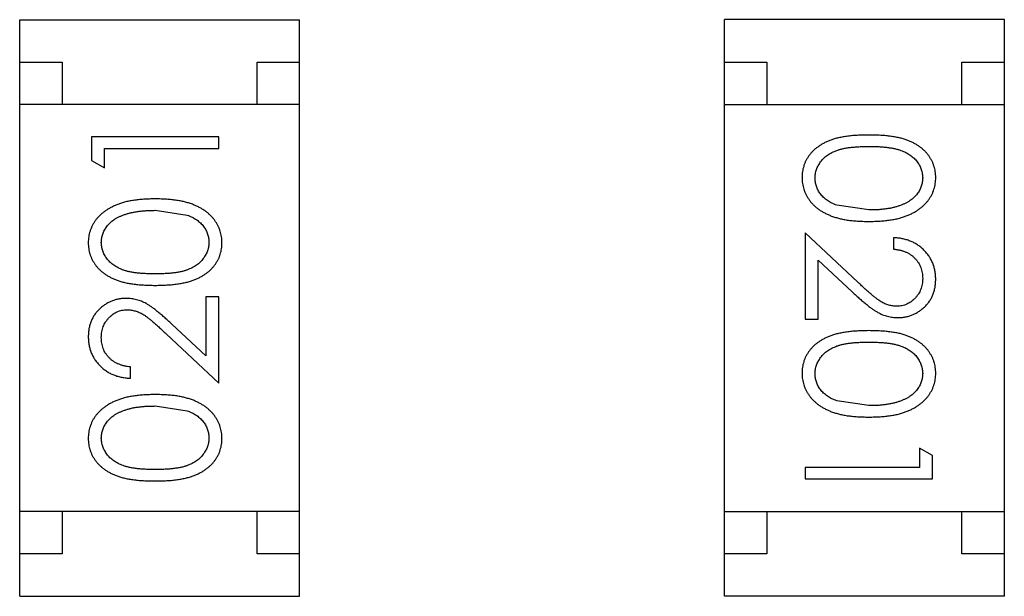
# Model space of a CAD drawing. Header units: inches. Extents: x -16 to 86, y -28 to 28.
# Tile 36 of 39: x 71.281 to 72.442, y 9.516 to 10.196. Entities that reach past the tile are written whole.
import ezdxf

# ---------------------------------------------------------------- set-up
doc = ezdxf.new("R2010")
doc.units = ezdxf.units.IN
doc.header["$LTSCALE"] = 1.21
doc.header["$MEASUREMENT"] = 0
doc.layers.get('0').update_dxf_attribs({"linetype": 'CONTINUOUS'})

msp = doc.modelspace()

# ---------------------------------------------------------------- linework, layer by layer
at = {"color": 6, "linetype": 'Continuous'}
for p, q in [((71.2806, 9.5157), (71.2806, 10.1957)), ((71.2806, 10.1957), (71.6106, 10.1957)), ((71.6106, 9.5157), (71.6106, 10.1957)), ((72.1117, 9.5159), (72.1117, 10.1959)), ((72.4417, 10.1959), (72.1117, 10.1959)), ((72.4417, 9.5159), (72.4417, 10.1959)), ((71.2806, 10.1457), (71.3306, 10.1457)), ((71.3306, 10.1457), (71.3306, 10.0957)), ((71.5606, 10.0957), (71.5606, 10.1457)), ((71.5606, 10.1457), (71.6106, 10.1457)), ((72.1117, 10.1459), (72.1617, 10.1459)), ((72.1617, 10.1459), (72.1617, 10.0959)), ((72.3917, 10.0959), (72.3917, 10.1459)), ((72.3917, 10.1459), (72.4417, 10.1459)), ((71.6106, 10.0957), (71.2806, 10.0957)), ((72.1117, 10.0959), (72.4417, 10.0959)), ((71.3653, 10.0575), (71.3653, 10.0298)), ((71.5153, 10.0575), (71.3653, 10.0575)), ((71.5153, 10.0441), (71.5153, 10.0575)), ((71.3807, 10.021), (71.3807, 10.0441)), ((71.3807, 10.0441), (71.5153, 10.0441)), ((71.3653, 10.0298), (71.3807, 10.021)), ((72.2819, 9.9714), (72.2442, 9.977)), ((71.4403, 9.971), (71.478, 9.9653)), ((72.2069, 9.9444), (72.2069, 9.8425)), ((72.269, 9.8863), (72.2069, 9.9444)), ((72.3108, 9.9387), (72.3108, 9.9252)), ((72.2223, 9.8425), (72.2223, 9.9123)), ((72.2223, 9.9123), (72.2624, 9.8748)), ((71.4999, 9.8691), (71.4999, 9.7993)), ((71.5153, 9.8691), (71.4999, 9.8691)), ((71.5153, 9.7671), (71.5153, 9.8691)), ((71.4999, 9.7993), (71.4599, 9.8368)), ((72.2069, 9.8425), (72.2223, 9.8425)), ((71.4532, 9.8253), (71.5153, 9.7671)), ((71.4114, 9.7729), (71.4114, 9.7864)), ((72.2819, 9.7406), (72.2442, 9.7463)), ((71.4403, 9.7402), (71.478, 9.7345)), ((72.3416, 9.6906), (72.3416, 9.6675)), ((72.3569, 9.6818), (72.3416, 9.6906)), ((72.3569, 9.6541), (72.3569, 9.6818)), ((72.2069, 9.6675), (72.2069, 9.6541)), ((72.3416, 9.6675), (72.2069, 9.6675)), ((72.2069, 9.6541), (72.3569, 9.6541)), ((71.6106, 9.6157), (71.2806, 9.6157)), ((71.3306, 9.6157), (71.3306, 9.5657)), ((71.5606, 9.5657), (71.5606, 9.6157)), ((72.1117, 9.6159), (72.4417, 9.6159)), ((72.1617, 9.6159), (72.1617, 9.5659)), ((72.3917, 9.5659), (72.3917, 9.6159)), ((71.3306, 9.5657), (71.2806, 9.5657)), ((71.6106, 9.5657), (71.5606, 9.5657)), ((72.1617, 9.5659), (72.1117, 9.5659)), ((72.4417, 9.5659), (72.3917, 9.5659)), ((71.2806, 9.5157), (71.6106, 9.5157)), ((72.4417, 9.5159), (72.1117, 9.5159))]:
    msp.add_line(p, q, dxfattribs=at)
for points, knots in [([(72.2819, 10.0598), (72.2795, 10.0598), (72.2749, 10.0598), (72.2681, 10.0595), (72.2617, 10.059), (72.2558, 10.0583), (72.2503, 10.0574), (72.2451, 10.0563), (72.2404, 10.055), (72.2361, 10.0535), (72.2321, 10.0518), (72.2283, 10.0499), (72.2249, 10.0479), (72.2217, 10.0457), (72.2187, 10.0434), (72.216, 10.041), (72.2135, 10.0383), (72.2113, 10.0355), (72.2094, 10.0326), (72.2077, 10.0296), (72.2063, 10.0265), (72.2051, 10.0233), (72.2042, 10.02), (72.2036, 10.0166), (72.2032, 10.0132), (72.2031, 10.0109), (72.2031, 10.0097)], [0, 0, 0, 0, 0.068113, 0.132564, 0.193427, 0.250218, 0.303569, 0.353576, 0.400235, 0.443586, 0.484619, 0.524292, 0.56238, 0.599049, 0.63494, 0.669782, 0.704009, 0.737842, 0.771098, 0.803896, 0.836415, 0.868639, 0.900715, 0.933378, 0.966213, 1, 1, 1, 1]), ([(72.3608, 10.0097), (72.3608, 10.0109), (72.3607, 10.0132), (72.3603, 10.0166), (72.3597, 10.02), (72.3587, 10.0233), (72.3576, 10.0265), (72.3561, 10.0296), (72.3544, 10.0327), (72.3524, 10.0356), (72.3502, 10.0384), (72.3478, 10.0411), (72.345, 10.0436), (72.3421, 10.0459), (72.3389, 10.048), (72.3354, 10.0501), (72.3317, 10.0519), (72.3278, 10.0536), (72.3235, 10.055), (72.3188, 10.0563), (72.3136, 10.0574), (72.3081, 10.0583), (72.3021, 10.059), (72.2958, 10.0595), (72.289, 10.0598), (72.2843, 10.0598), (72.2819, 10.0598)], [0, 0, 0, 0, 0.033742, 0.066533, 0.099153, 0.13154, 0.164087, 0.196563, 0.229707, 0.263315, 0.297504, 0.331686, 0.366482, 0.4021, 0.438958, 0.476748, 0.515985, 0.556589, 0.599519, 0.645765, 0.695487, 0.748721, 0.805687, 0.866754, 0.931405, 1, 1, 1, 1]), ([(72.2185, 10.0092), (72.2186, 10.0109), (72.2187, 10.0142), (72.22, 10.0191), (72.2221, 10.0238), (72.2245, 10.0276), (72.2268, 10.0304), (72.2287, 10.0325), (72.2309, 10.0344), (72.2332, 10.0361), (72.2357, 10.0378), (72.2384, 10.0392), (72.2413, 10.0406), (72.2444, 10.0418), (72.2478, 10.0429), (72.2516, 10.0438), (72.2557, 10.0446), (72.2602, 10.0453), (72.2651, 10.0457), (72.2704, 10.0461), (72.276, 10.0464), (72.2799, 10.0464), (72.2819, 10.0464)], [0, 0, 0, 0, 0.060034, 0.120278, 0.182348, 0.247919, 0.281641, 0.315701, 0.350322, 0.385703, 0.421819, 0.459196, 0.497866, 0.538301, 0.58121, 0.628183, 0.679403, 0.734699, 0.794074, 0.858416, 0.927049, 1, 1, 1, 1]), ([(72.2819, 10.0464), (72.284, 10.0464), (72.2879, 10.0464), (72.2935, 10.0461), (72.2988, 10.0458), (72.3037, 10.0452), (72.3082, 10.0446), (72.3124, 10.0438), (72.3161, 10.0429), (72.3195, 10.0418), (72.3227, 10.0406), (72.3256, 10.0392), (72.3283, 10.0377), (72.3308, 10.0361), (72.3331, 10.0343), (72.3352, 10.0324), (72.3372, 10.0304), (72.3394, 10.0276), (72.3418, 10.0238), (72.3439, 10.0191), (72.3451, 10.0142), (72.3453, 10.0109), (72.3454, 10.0092)], [0, 0, 0, 0, 0.073302, 0.142286, 0.206253, 0.266017, 0.321612, 0.372532, 0.419497, 0.462398, 0.502825, 0.541489, 0.579034, 0.615143, 0.650298, 0.684912, 0.718701, 0.752189, 0.817245, 0.879117, 0.939613, 1, 1, 1, 1]), ([(72.2031, 10.0097), (72.2031, 10.0085), (72.2031, 10.0061), (72.2036, 10.0026), (72.2042, 9.9992), (72.2052, 9.9958), (72.2064, 9.9926), (72.2078, 9.9894), (72.2096, 9.9863), (72.2116, 9.9832), (72.2138, 9.9804), (72.2164, 9.9776), (72.2191, 9.975), (72.2222, 9.9726), (72.2255, 9.9704), (72.229, 9.9683), (72.2328, 9.9664), (72.2369, 9.9646), (72.2413, 9.963), (72.2461, 9.9617), (72.2511, 9.9605), (72.2566, 9.9595), (72.2624, 9.9588), (72.2686, 9.9583), (72.2751, 9.958), (72.2796, 9.9579), (72.2819, 9.9579)], [0, 0, 0, 0, 0.033824, 0.067298, 0.10028, 0.133019, 0.165736, 0.198792, 0.232372, 0.266409, 0.301016, 0.336196, 0.371972, 0.408574, 0.446394, 0.485225, 0.525372, 0.567224, 0.611081, 0.65775, 0.70702, 0.759235, 0.814484, 0.873227, 0.934937, 1, 1, 1, 1]), ([(72.2442, 9.977), (72.2432, 9.9774), (72.2411, 9.9782), (72.2382, 9.9795), (72.2355, 9.981), (72.233, 9.9826), (72.2306, 9.9843), (72.2285, 9.9862), (72.2266, 9.9882), (72.2243, 9.991), (72.222, 9.9947), (72.22, 9.9994), (72.2187, 10.0042), (72.2185, 10.0076), (72.2185, 10.0092)], [0, 0, 0, 0, 0.075949, 0.148549, 0.218996, 0.286119, 0.351826, 0.416074, 0.478265, 0.540325, 0.660405, 0.774606, 0.887187, 1, 1, 1, 1]), ([(72.2819, 9.9579), (72.2842, 9.9579), (72.2887, 9.958), (72.2952, 9.9583), (72.3014, 9.9588), (72.3073, 9.9596), (72.3128, 9.9605), (72.3179, 9.9617), (72.3226, 9.9631), (72.3271, 9.9647), (72.3311, 9.9665), (72.335, 9.9684), (72.3385, 9.9705), (72.3418, 9.9728), (72.3449, 9.9752), (72.3476, 9.9778), (72.3502, 9.9805), (72.3524, 9.9834), (72.3544, 9.9863), (72.3561, 9.9894), (72.3576, 9.9926), (72.3587, 9.9958), (72.3597, 9.9992), (72.3603, 10.0026), (72.3607, 10.0061), (72.3608, 10.0085), (72.3608, 10.0097)], [0, 0, 0, 0, 0.065278, 0.127205, 0.186168, 0.241675, 0.294115, 0.343609, 0.390387, 0.434463, 0.476646, 0.517002, 0.555936, 0.593716, 0.630057, 0.665601, 0.700745, 0.734917, 0.768681, 0.802087, 0.834849, 0.867433, 0.900138, 0.932806, 0.966212, 1, 1, 1, 1]), ([(72.3454, 10.0092), (72.3453, 10.0076), (72.3451, 10.0043), (72.3439, 9.9995), (72.3418, 9.9948), (72.3394, 9.991), (72.3371, 9.9882), (72.3351, 9.9861), (72.3329, 9.9842), (72.3304, 9.9824), (72.3277, 9.9807), (72.3248, 9.9791), (72.3216, 9.9777), (72.3182, 9.9764), (72.3145, 9.9752), (72.3106, 9.9741), (72.3064, 9.9733), (72.302, 9.9726), (72.2973, 9.9721), (72.2924, 9.9716), (72.2873, 9.9714), (72.2837, 9.9714), (72.2819, 9.9714)], [0, 0, 0, 0, 0.059689, 0.119507, 0.181075, 0.246162, 0.279894, 0.314468, 0.350403, 0.387474, 0.426147, 0.466624, 0.508745, 0.553328, 0.600058, 0.649177, 0.700552, 0.754894, 0.811825, 0.871514, 0.934319, 1, 1, 1, 1]), ([(71.4403, 9.9844), (71.438, 9.9844), (71.4336, 9.9844), (71.427, 9.9841), (71.4208, 9.9835), (71.4149, 9.9828), (71.4095, 9.9818), (71.4043, 9.9807), (71.3996, 9.9793), (71.3952, 9.9777), (71.3911, 9.9758), (71.3872, 9.9739), (71.3837, 9.9718), (71.3804, 9.9696), (71.3774, 9.9672), (71.3746, 9.9646), (71.3721, 9.9619), (71.3698, 9.959), (71.3678, 9.956), (71.3661, 9.9529), (71.3647, 9.9498), (71.3635, 9.9465), (71.3626, 9.9432), (71.3619, 9.9397), (71.3615, 9.9362), (71.3615, 9.9339), (71.3614, 9.9327)], [0, 0, 0, 0, 0.065278, 0.127205, 0.186168, 0.241675, 0.294115, 0.343609, 0.390387, 0.434463, 0.476646, 0.517002, 0.555936, 0.593716, 0.630057, 0.665601, 0.700745, 0.734917, 0.768681, 0.802087, 0.834849, 0.867433, 0.900138, 0.932806, 0.966212, 1, 1, 1, 1]), ([(71.5191, 9.9327), (71.5191, 9.9339), (71.5191, 9.9362), (71.5186, 9.9398), (71.518, 9.9432), (71.5171, 9.9465), (71.5158, 9.9498), (71.5144, 9.953), (71.5126, 9.9561), (71.5107, 9.9591), (71.5084, 9.962), (71.5059, 9.9647), (71.5031, 9.9673), (71.5, 9.9697), (71.4967, 9.972), (71.4932, 9.974), (71.4894, 9.976), (71.4853, 9.9777), (71.4809, 9.9794), (71.4762, 9.9807), (71.4711, 9.9819), (71.4656, 9.9828), (71.4598, 9.9835), (71.4537, 9.9841), (71.4471, 9.9844), (71.4426, 9.9844), (71.4403, 9.9844)], [0, 0, 0, 0, 0.033824, 0.067298, 0.10028, 0.133019, 0.165736, 0.198792, 0.232372, 0.266409, 0.301016, 0.336196, 0.371972, 0.408574, 0.446394, 0.485225, 0.525372, 0.567224, 0.611081, 0.65775, 0.70702, 0.759235, 0.814484, 0.873227, 0.934937, 1, 1, 1, 1]), ([(71.3768, 9.9331), (71.3769, 9.9348), (71.3771, 9.938), (71.3783, 9.9429), (71.3805, 9.9476), (71.3828, 9.9513), (71.3851, 9.9542), (71.3871, 9.9562), (71.3893, 9.9582), (71.3918, 9.96), (71.3945, 9.9617), (71.3975, 9.9632), (71.4006, 9.9647), (71.4041, 9.966), (71.4077, 9.9671), (71.4116, 9.9682), (71.4158, 9.969), (71.4202, 9.9698), (71.4249, 9.9703), (71.4298, 9.9707), (71.435, 9.9709), (71.4385, 9.971), (71.4403, 9.971)], [0, 0, 0, 0, 0.059689, 0.119507, 0.181075, 0.246162, 0.279894, 0.314468, 0.350403, 0.387474, 0.426147, 0.466624, 0.508745, 0.553328, 0.600058, 0.649177, 0.700552, 0.754894, 0.811825, 0.871514, 0.934319, 1, 1, 1, 1]), ([(71.478, 9.9653), (71.479, 9.9649), (71.4811, 9.9642), (71.484, 9.9628), (71.4868, 9.9614), (71.4893, 9.9598), (71.4916, 9.958), (71.4937, 9.9562), (71.4956, 9.9542), (71.4979, 9.9513), (71.5002, 9.9477), (71.5022, 9.9429), (71.5035, 9.9381), (71.5037, 9.9348), (71.5038, 9.9331)], [0, 0, 0, 0, 0.075949, 0.148549, 0.218996, 0.286119, 0.351826, 0.416074, 0.478265, 0.540325, 0.660405, 0.774606, 0.887187, 1, 1, 1, 1]), ([(71.3614, 9.9327), (71.3615, 9.9315), (71.3615, 9.9292), (71.3619, 9.9257), (71.3626, 9.9223), (71.3635, 9.919), (71.3647, 9.9158), (71.3661, 9.9127), (71.3678, 9.9097), (71.3698, 9.9067), (71.372, 9.9039), (71.3745, 9.9012), (71.3772, 9.8988), (71.3801, 9.8965), (71.3834, 9.8943), (71.3868, 9.8923), (71.3905, 9.8905), (71.3945, 9.8888), (71.3988, 9.8873), (71.4035, 9.886), (71.4086, 9.8849), (71.4141, 9.8841), (71.4201, 9.8834), (71.4265, 9.8829), (71.4333, 9.8826), (71.4379, 9.8825), (71.4403, 9.8825)], [0, 0, 0, 0, 0.033742, 0.066533, 0.099153, 0.13154, 0.164087, 0.196563, 0.229707, 0.263315, 0.297504, 0.331686, 0.366482, 0.4021, 0.438958, 0.476748, 0.515985, 0.556589, 0.599519, 0.645765, 0.695487, 0.748721, 0.805687, 0.866754, 0.931405, 1, 1, 1, 1]), ([(71.4403, 9.896), (71.4383, 9.896), (71.4344, 9.896), (71.4287, 9.8963), (71.4234, 9.8966), (71.4185, 9.8971), (71.414, 9.8977), (71.4099, 9.8985), (71.4061, 9.8995), (71.4027, 9.9005), (71.3996, 9.9018), (71.3967, 9.9031), (71.394, 9.9046), (71.3915, 9.9063), (71.3891, 9.908), (71.387, 9.9099), (71.3851, 9.9119), (71.3828, 9.9148), (71.3805, 9.9185), (71.3783, 9.9232), (71.3771, 9.9281), (71.3769, 9.9315), (71.3768, 9.9331)], [0, 0, 0, 0, 0.073302, 0.142286, 0.206253, 0.266017, 0.321612, 0.372532, 0.419497, 0.462398, 0.502825, 0.541489, 0.579034, 0.615143, 0.650298, 0.684912, 0.718701, 0.752189, 0.817245, 0.879117, 0.939613, 1, 1, 1, 1]), ([(71.5038, 9.9331), (71.5037, 9.9315), (71.5035, 9.9282), (71.5022, 9.9233), (71.5001, 9.9186), (71.4977, 9.9148), (71.4954, 9.9119), (71.4935, 9.9099), (71.4914, 9.908), (71.4891, 9.9062), (71.4866, 9.9046), (71.4838, 9.9031), (71.4809, 9.9018), (71.4778, 9.9005), (71.4744, 9.8994), (71.4707, 9.8985), (71.4665, 9.8977), (71.462, 9.8971), (71.4571, 9.8966), (71.4518, 9.8963), (71.4462, 9.896), (71.4423, 9.896), (71.4403, 9.896)], [0, 0, 0, 0, 0.060034, 0.120278, 0.182348, 0.247919, 0.281641, 0.315701, 0.350322, 0.385703, 0.421819, 0.459196, 0.497866, 0.538301, 0.58121, 0.628183, 0.679403, 0.734699, 0.794074, 0.858416, 0.927049, 1, 1, 1, 1]), ([(71.4403, 9.8825), (71.4427, 9.8825), (71.4474, 9.8826), (71.4541, 9.8829), (71.4605, 9.8834), (71.4664, 9.8841), (71.472, 9.885), (71.4771, 9.886), (71.4818, 9.8874), (71.4862, 9.8889), (71.4902, 9.8906), (71.4939, 9.8924), (71.4974, 9.8944), (71.5006, 9.8966), (71.5035, 9.8989), (71.5063, 9.9014), (71.5087, 9.9041), (71.5109, 9.9068), (71.5128, 9.9098), (71.5145, 9.9128), (71.516, 9.9159), (71.5171, 9.9191), (71.518, 9.9223), (71.5187, 9.9257), (71.5191, 9.9292), (71.5191, 9.9315), (71.5191, 9.9327)], [0, 0, 0, 0, 0.068113, 0.132564, 0.193427, 0.250218, 0.303569, 0.353576, 0.400235, 0.443586, 0.484619, 0.524292, 0.56238, 0.599049, 0.63494, 0.669782, 0.704009, 0.737842, 0.771098, 0.803896, 0.836415, 0.868639, 0.900715, 0.933378, 0.966213, 1, 1, 1, 1]), ([(72.3608, 9.8898), (72.3607, 9.8914), (72.3607, 9.8947), (72.36, 9.8996), (72.3589, 9.9042), (72.3574, 9.9086), (72.3553, 9.9128), (72.3529, 9.9168), (72.3501, 9.9207), (72.3468, 9.9242), (72.3432, 9.9275), (72.3393, 9.9304), (72.3351, 9.9328), (72.3307, 9.9348), (72.3261, 9.9365), (72.3212, 9.9376), (72.3161, 9.9384), (72.3126, 9.9386), (72.3108, 9.9387)], [0, 0, 0, 0, 0.06445, 0.126725, 0.187421, 0.247417, 0.306749, 0.366595, 0.427749, 0.490235, 0.553031, 0.614805, 0.676505, 0.738096, 0.801021, 0.864897, 0.931209, 1, 1, 1, 1]), ([(72.3108, 9.9252), (72.3121, 9.9251), (72.3147, 9.9248), (72.3185, 9.9241), (72.3221, 9.9231), (72.3254, 9.9219), (72.3285, 9.9204), (72.3313, 9.9187), (72.334, 9.9167), (72.3363, 9.9144), (72.3385, 9.9119), (72.3403, 9.9093), (72.3419, 9.9065), (72.3432, 9.9036), (72.3442, 9.9005), (72.3449, 9.8973), (72.3453, 9.8939), (72.3454, 9.8916), (72.3454, 9.8904)], [0, 0, 0, 0, 0.073648, 0.143686, 0.210962, 0.275557, 0.338064, 0.399311, 0.4594, 0.51934, 0.579024, 0.637809, 0.695959, 0.754122, 0.813113, 0.873453, 0.935561, 1, 1, 1, 1]), ([(72.315, 9.8579), (72.3134, 9.858), (72.3101, 9.8581), (72.3053, 9.8591), (72.3007, 9.8608), (72.2969, 9.8628), (72.2938, 9.8649), (72.2911, 9.8667), (72.2882, 9.8691), (72.2849, 9.8717), (72.2813, 9.8748), (72.2775, 9.8783), (72.2733, 9.8821), (72.2705, 9.8849), (72.269, 9.8863)], [0, 0, 0, 0, 0.088014, 0.174976, 0.2638, 0.355443, 0.406413, 0.465519, 0.533076, 0.609353, 0.693899, 0.787171, 0.889197, 1, 1, 1, 1]), ([(72.3454, 9.8904), (72.3454, 9.8893), (72.3453, 9.8871), (72.3449, 9.8839), (72.3442, 9.8808), (72.3432, 9.8778), (72.3419, 9.875), (72.3404, 9.8723), (72.3385, 9.8697), (72.3365, 9.8673), (72.3342, 9.8651), (72.3317, 9.8632), (72.3292, 9.8616), (72.3266, 9.8602), (72.3238, 9.8592), (72.321, 9.8585), (72.318, 9.858), (72.316, 9.8579), (72.315, 9.8579)], [0, 0, 0, 0, 0.068027, 0.133505, 0.19695, 0.26027, 0.322741, 0.384982, 0.448465, 0.513424, 0.578224, 0.640011, 0.700094, 0.760067, 0.819012, 0.877878, 0.938035, 1, 1, 1, 1]), ([(72.3162, 9.8444), (72.3177, 9.8445), (72.3206, 9.8446), (72.3249, 9.8451), (72.3291, 9.8462), (72.3331, 9.8475), (72.3369, 9.8493), (72.3406, 9.8515), (72.3442, 9.854), (72.3475, 9.8569), (72.3507, 9.8601), (72.3534, 9.8637), (72.3557, 9.8674), (72.3576, 9.8714), (72.359, 9.8757), (72.36, 9.8802), (72.3607, 9.8849), (72.3607, 9.8881), (72.3608, 9.8898)], [0, 0, 0, 0, 0.06271, 0.123347, 0.183401, 0.242828, 0.302097, 0.36242, 0.423725, 0.487032, 0.550491, 0.612709, 0.674265, 0.73617, 0.799211, 0.863483, 0.930525, 1, 1, 1, 1]), ([(72.2624, 9.8748), (72.2639, 9.8734), (72.2669, 9.8706), (72.2712, 9.8666), (72.2754, 9.8631), (72.2792, 9.8599), (72.2829, 9.857), (72.2863, 9.8546), (72.2894, 9.8525), (72.2932, 9.8501), (72.298, 9.8478), (72.3039, 9.8459), (72.31, 9.8447), (72.3141, 9.8445), (72.3162, 9.8444)], [0, 0, 0, 0, 0.09953, 0.192079, 0.277712, 0.357454, 0.429648, 0.495771, 0.555538, 0.608657, 0.707578, 0.804328, 0.901298, 1, 1, 1, 1]), ([(71.406, 9.8671), (71.4046, 9.8671), (71.4016, 9.867), (71.3973, 9.8664), (71.3932, 9.8654), (71.3892, 9.8641), (71.3853, 9.8623), (71.3816, 9.8601), (71.378, 9.8576), (71.3747, 9.8546), (71.3715, 9.8514), (71.3689, 9.8479), (71.3666, 9.8441), (71.3647, 9.8402), (71.3632, 9.8359), (71.3622, 9.8314), (71.3616, 9.8267), (71.3615, 9.8235), (71.3614, 9.8218)], [0, 0, 0, 0, 0.06271, 0.123347, 0.183401, 0.242828, 0.302097, 0.36242, 0.423725, 0.487032, 0.550491, 0.612709, 0.674265, 0.73617, 0.799211, 0.863483, 0.930525, 1, 1, 1, 1]), ([(71.4599, 9.8368), (71.4583, 9.8382), (71.4553, 9.841), (71.451, 9.8449), (71.4469, 9.8485), (71.443, 9.8517), (71.4394, 9.8546), (71.436, 9.857), (71.4328, 9.8591), (71.429, 9.8615), (71.4242, 9.8638), (71.4184, 9.8657), (71.4123, 9.8669), (71.4081, 9.8671), (71.406, 9.8671)], [0, 0, 0, 0, 0.09953, 0.192079, 0.277712, 0.357454, 0.429648, 0.495771, 0.555538, 0.608657, 0.707578, 0.804328, 0.901298, 1, 1, 1, 1]), ([(71.3768, 9.8211), (71.3769, 9.8223), (71.3769, 9.8245), (71.3773, 9.8277), (71.378, 9.8308), (71.379, 9.8338), (71.3803, 9.8366), (71.3818, 9.8393), (71.3837, 9.8419), (71.3858, 9.8443), (71.3881, 9.8465), (71.3905, 9.8484), (71.393, 9.85), (71.3956, 9.8514), (71.3984, 9.8524), (71.4012, 9.8531), (71.4042, 9.8536), (71.4062, 9.8536), (71.4072, 9.8537)], [0, 0, 0, 0, 0.068027, 0.133505, 0.19695, 0.26027, 0.322741, 0.384982, 0.448465, 0.513424, 0.578224, 0.640011, 0.700094, 0.760067, 0.819012, 0.877878, 0.938035, 1, 1, 1, 1]), ([(71.4072, 9.8537), (71.4089, 9.8536), (71.4121, 9.8535), (71.4169, 9.8524), (71.4215, 9.8507), (71.4253, 9.8488), (71.4285, 9.8467), (71.4312, 9.8448), (71.4341, 9.8425), (71.4374, 9.8398), (71.4409, 9.8367), (71.4447, 9.8333), (71.4489, 9.8294), (71.4517, 9.8267), (71.4532, 9.8253)], [0, 0, 0, 0, 0.088014, 0.174976, 0.2638, 0.355443, 0.406413, 0.465519, 0.533076, 0.609353, 0.693899, 0.787171, 0.889197, 1, 1, 1, 1]), ([(72.2819, 9.8291), (72.2795, 9.829), (72.2749, 9.829), (72.2681, 9.8287), (72.2617, 9.8282), (72.2558, 9.8275), (72.2503, 9.8266), (72.2451, 9.8255), (72.2404, 9.8242), (72.2361, 9.8227), (72.2321, 9.821), (72.2283, 9.8191), (72.2249, 9.8171), (72.2217, 9.815), (72.2187, 9.8127), (72.216, 9.8102), (72.2135, 9.8075), (72.2113, 9.8047), (72.2094, 9.8018), (72.2077, 9.7988), (72.2063, 9.7957), (72.2051, 9.7925), (72.2042, 9.7892), (72.2036, 9.7859), (72.2032, 9.7824), (72.2031, 9.7801), (72.2031, 9.7789)], [0, 0, 0, 0, 0.068113, 0.132564, 0.193427, 0.250218, 0.303569, 0.353576, 0.400235, 0.443586, 0.484619, 0.524292, 0.56238, 0.599049, 0.63494, 0.669782, 0.704009, 0.737842, 0.771098, 0.803896, 0.836415, 0.868639, 0.900715, 0.933378, 0.966213, 1, 1, 1, 1]), ([(72.3608, 9.7789), (72.3608, 9.7801), (72.3607, 9.7824), (72.3603, 9.7859), (72.3597, 9.7892), (72.3587, 9.7925), (72.3576, 9.7958), (72.3561, 9.7989), (72.3544, 9.8019), (72.3524, 9.8049), (72.3502, 9.8077), (72.3478, 9.8103), (72.345, 9.8128), (72.3421, 9.8151), (72.3389, 9.8173), (72.3354, 9.8193), (72.3317, 9.8211), (72.3278, 9.8228), (72.3235, 9.8243), (72.3188, 9.8256), (72.3136, 9.8267), (72.3081, 9.8275), (72.3021, 9.8282), (72.2958, 9.8287), (72.289, 9.829), (72.2843, 9.829), (72.2819, 9.8291)], [0, 0, 0, 0, 0.033742, 0.066533, 0.099153, 0.13154, 0.164087, 0.196563, 0.229707, 0.263315, 0.297504, 0.331686, 0.366482, 0.4021, 0.438958, 0.476748, 0.515985, 0.556589, 0.599519, 0.645765, 0.695487, 0.748721, 0.805687, 0.866754, 0.931405, 1, 1, 1, 1]), ([(71.3614, 9.8218), (71.3615, 9.8201), (71.3616, 9.8169), (71.3622, 9.812), (71.3634, 9.8074), (71.3649, 9.803), (71.3669, 9.7988), (71.3693, 9.7947), (71.3722, 9.7909), (71.3755, 9.7874), (71.3791, 9.7841), (71.383, 9.7812), (71.3871, 9.7788), (71.3915, 9.7768), (71.3961, 9.7751), (71.401, 9.774), (71.4062, 9.7732), (71.4097, 9.773), (71.4114, 9.7729)], [0, 0, 0, 0, 0.06445, 0.126725, 0.187421, 0.247417, 0.306749, 0.366595, 0.427749, 0.490235, 0.553031, 0.614805, 0.676505, 0.738096, 0.801021, 0.864897, 0.931209, 1, 1, 1, 1]), ([(71.4114, 9.7864), (71.4101, 9.7865), (71.4075, 9.7867), (71.4037, 9.7875), (71.4002, 9.7884), (71.3969, 9.7897), (71.3938, 9.7912), (71.3909, 9.7929), (71.3883, 9.7949), (71.3859, 9.7972), (71.3838, 9.7996), (71.3819, 9.8023), (71.3803, 9.805), (71.3791, 9.808), (71.3781, 9.811), (71.3773, 9.8143), (71.3769, 9.8177), (71.3769, 9.82), (71.3768, 9.8211)], [0, 0, 0, 0, 0.073648, 0.143686, 0.210962, 0.275557, 0.338064, 0.399311, 0.4594, 0.51934, 0.579024, 0.637809, 0.695959, 0.754122, 0.813113, 0.873453, 0.935561, 1, 1, 1, 1]), ([(72.2185, 9.7785), (72.2186, 9.7801), (72.2187, 9.7834), (72.22, 9.7883), (72.2221, 9.793), (72.2245, 9.7968), (72.2268, 9.7996), (72.2287, 9.8017), (72.2309, 9.8036), (72.2332, 9.8054), (72.2357, 9.807), (72.2384, 9.8085), (72.2413, 9.8098), (72.2444, 9.8111), (72.2478, 9.8122), (72.2516, 9.8131), (72.2557, 9.8138), (72.2602, 9.8145), (72.2651, 9.815), (72.2704, 9.8153), (72.276, 9.8156), (72.2799, 9.8156), (72.2819, 9.8156)], [0, 0, 0, 0, 0.060034, 0.120278, 0.182348, 0.247919, 0.281641, 0.315701, 0.350322, 0.385703, 0.421819, 0.459196, 0.497866, 0.538301, 0.58121, 0.628183, 0.679403, 0.734699, 0.794074, 0.858416, 0.927049, 1, 1, 1, 1]), ([(72.2819, 9.8156), (72.284, 9.8156), (72.2879, 9.8156), (72.2935, 9.8153), (72.2988, 9.815), (72.3037, 9.8145), (72.3082, 9.8139), (72.3124, 9.813), (72.3161, 9.8121), (72.3195, 9.811), (72.3227, 9.8098), (72.3256, 9.8084), (72.3283, 9.8069), (72.3308, 9.8053), (72.3331, 9.8036), (72.3352, 9.8017), (72.3372, 9.7996), (72.3394, 9.7968), (72.3418, 9.793), (72.3439, 9.7883), (72.3451, 9.7834), (72.3453, 9.7801), (72.3454, 9.7785)], [0, 0, 0, 0, 0.073302, 0.142286, 0.206253, 0.266017, 0.321612, 0.372532, 0.419497, 0.462398, 0.502825, 0.541489, 0.579034, 0.615143, 0.650298, 0.684912, 0.718701, 0.752189, 0.817245, 0.879117, 0.939613, 1, 1, 1, 1]), ([(72.2031, 9.7789), (72.2031, 9.7777), (72.2031, 9.7753), (72.2036, 9.7718), (72.2042, 9.7684), (72.2052, 9.765), (72.2064, 9.7618), (72.2078, 9.7586), (72.2096, 9.7555), (72.2116, 9.7525), (72.2138, 9.7496), (72.2164, 9.7469), (72.2191, 9.7443), (72.2222, 9.7419), (72.2255, 9.7396), (72.229, 9.7375), (72.2328, 9.7356), (72.2369, 9.7338), (72.2413, 9.7322), (72.2461, 9.7309), (72.2511, 9.7297), (72.2566, 9.7287), (72.2624, 9.7281), (72.2686, 9.7275), (72.2751, 9.7272), (72.2796, 9.7272), (72.2819, 9.7271)], [0, 0, 0, 0, 0.033824, 0.067298, 0.10028, 0.133019, 0.165736, 0.198792, 0.232372, 0.266409, 0.301016, 0.336196, 0.371972, 0.408574, 0.446394, 0.485225, 0.525372, 0.567224, 0.611081, 0.65775, 0.70702, 0.759235, 0.814484, 0.873227, 0.934937, 1, 1, 1, 1]), ([(72.2442, 9.7463), (72.2432, 9.7467), (72.2411, 9.7474), (72.2382, 9.7488), (72.2355, 9.7502), (72.233, 9.7518), (72.2306, 9.7536), (72.2285, 9.7554), (72.2266, 9.7574), (72.2243, 9.7602), (72.222, 9.7639), (72.22, 9.7686), (72.2187, 9.7735), (72.2185, 9.7768), (72.2185, 9.7785)], [0, 0, 0, 0, 0.075949, 0.148549, 0.218996, 0.286119, 0.351826, 0.416074, 0.478265, 0.540325, 0.660405, 0.774606, 0.887187, 1, 1, 1, 1]), ([(72.2819, 9.7271), (72.2842, 9.7272), (72.2887, 9.7272), (72.2952, 9.7275), (72.3014, 9.728), (72.3073, 9.7288), (72.3128, 9.7297), (72.3179, 9.7309), (72.3226, 9.7323), (72.3271, 9.7339), (72.3311, 9.7357), (72.335, 9.7376), (72.3385, 9.7398), (72.3418, 9.742), (72.3449, 9.7444), (72.3476, 9.747), (72.3502, 9.7497), (72.3524, 9.7526), (72.3544, 9.7556), (72.3561, 9.7586), (72.3576, 9.7618), (72.3587, 9.7651), (72.3597, 9.7684), (72.3603, 9.7718), (72.3607, 9.7753), (72.3608, 9.7777), (72.3608, 9.7789)], [0, 0, 0, 0, 0.065278, 0.127205, 0.186168, 0.241675, 0.294115, 0.343609, 0.390387, 0.434463, 0.476646, 0.517002, 0.555936, 0.593716, 0.630057, 0.665601, 0.700745, 0.734917, 0.768681, 0.802087, 0.834849, 0.867433, 0.900138, 0.932806, 0.966212, 1, 1, 1, 1]), ([(72.3454, 9.7785), (72.3453, 9.7768), (72.3451, 9.7735), (72.3439, 9.7687), (72.3418, 9.764), (72.3394, 9.7603), (72.3371, 9.7574), (72.3351, 9.7554), (72.3329, 9.7534), (72.3304, 9.7516), (72.3277, 9.7499), (72.3248, 9.7484), (72.3216, 9.7469), (72.3182, 9.7456), (72.3145, 9.7444), (72.3106, 9.7434), (72.3064, 9.7425), (72.302, 9.7418), (72.2973, 9.7413), (72.2924, 9.7408), (72.2873, 9.7407), (72.2837, 9.7406), (72.2819, 9.7406)], [0, 0, 0, 0, 0.059689, 0.119507, 0.181075, 0.246162, 0.279894, 0.314468, 0.350403, 0.387474, 0.426147, 0.466624, 0.508745, 0.553328, 0.600058, 0.649177, 0.700552, 0.754894, 0.811825, 0.871514, 0.934319, 1, 1, 1, 1]), ([(71.4403, 9.7537), (71.438, 9.7536), (71.4336, 9.7536), (71.427, 9.7533), (71.4208, 9.7528), (71.4149, 9.752), (71.4095, 9.7511), (71.4043, 9.7499), (71.3996, 9.7485), (71.3952, 9.7469), (71.3911, 9.7451), (71.3872, 9.7432), (71.3837, 9.741), (71.3804, 9.7388), (71.3774, 9.7364), (71.3746, 9.7338), (71.3721, 9.7311), (71.3698, 9.7282), (71.3678, 9.7253), (71.3661, 9.7222), (71.3647, 9.719), (71.3635, 9.7157), (71.3626, 9.7124), (71.3619, 9.709), (71.3615, 9.7055), (71.3615, 9.7031), (71.3614, 9.7019)], [0, 0, 0, 0, 0.065278, 0.127205, 0.186168, 0.241675, 0.294115, 0.343609, 0.390387, 0.434463, 0.476646, 0.517002, 0.555936, 0.593716, 0.630057, 0.665601, 0.700745, 0.734917, 0.768681, 0.802087, 0.834849, 0.867433, 0.900138, 0.932806, 0.966212, 1, 1, 1, 1]), ([(71.5191, 9.7019), (71.5191, 9.7031), (71.5191, 9.7055), (71.5186, 9.709), (71.518, 9.7124), (71.5171, 9.7158), (71.5158, 9.719), (71.5144, 9.7222), (71.5126, 9.7253), (71.5107, 9.7283), (71.5084, 9.7312), (71.5059, 9.7339), (71.5031, 9.7365), (71.5, 9.739), (71.4967, 9.7412), (71.4932, 9.7433), (71.4894, 9.7452), (71.4853, 9.747), (71.4809, 9.7486), (71.4762, 9.7499), (71.4711, 9.7511), (71.4656, 9.7521), (71.4598, 9.7528), (71.4537, 9.7533), (71.4471, 9.7536), (71.4426, 9.7536), (71.4403, 9.7537)], [0, 0, 0, 0, 0.033824, 0.067298, 0.10028, 0.133019, 0.165736, 0.198792, 0.232372, 0.266409, 0.301016, 0.336196, 0.371972, 0.408574, 0.446394, 0.485225, 0.525372, 0.567224, 0.611081, 0.65775, 0.70702, 0.759235, 0.814484, 0.873227, 0.934937, 1, 1, 1, 1]), ([(71.3768, 9.7024), (71.3769, 9.704), (71.3771, 9.7073), (71.3783, 9.7121), (71.3805, 9.7168), (71.3828, 9.7205), (71.3851, 9.7234), (71.3871, 9.7254), (71.3893, 9.7274), (71.3918, 9.7292), (71.3945, 9.7309), (71.3975, 9.7324), (71.4006, 9.7339), (71.4041, 9.7352), (71.4077, 9.7364), (71.4116, 9.7375), (71.4158, 9.7383), (71.4202, 9.739), (71.4249, 9.7395), (71.4298, 9.74), (71.435, 9.7401), (71.4385, 9.7402), (71.4403, 9.7402)], [0, 0, 0, 0, 0.059689, 0.119507, 0.181075, 0.246162, 0.279894, 0.314468, 0.350403, 0.387474, 0.426147, 0.466624, 0.508745, 0.553328, 0.600058, 0.649177, 0.700552, 0.754894, 0.811825, 0.871514, 0.934319, 1, 1, 1, 1]), ([(71.478, 9.7345), (71.479, 9.7341), (71.4811, 9.7334), (71.484, 9.7321), (71.4868, 9.7306), (71.4893, 9.729), (71.4916, 9.7272), (71.4937, 9.7254), (71.4956, 9.7234), (71.4979, 9.7206), (71.5002, 9.7169), (71.5022, 9.7122), (71.5035, 9.7073), (71.5037, 9.704), (71.5038, 9.7024)], [0, 0, 0, 0, 0.075949, 0.148549, 0.218996, 0.286119, 0.351826, 0.416074, 0.478265, 0.540325, 0.660405, 0.774606, 0.887187, 1, 1, 1, 1]), ([(71.3614, 9.7019), (71.3615, 9.7007), (71.3615, 9.6984), (71.3619, 9.6949), (71.3626, 9.6916), (71.3635, 9.6883), (71.3647, 9.6851), (71.3661, 9.6819), (71.3678, 9.6789), (71.3698, 9.676), (71.372, 9.6731), (71.3745, 9.6705), (71.3772, 9.668), (71.3801, 9.6657), (71.3834, 9.6635), (71.3868, 9.6615), (71.3905, 9.6597), (71.3945, 9.658), (71.3988, 9.6565), (71.4035, 9.6553), (71.4086, 9.6541), (71.4141, 9.6533), (71.4201, 9.6526), (71.4265, 9.6521), (71.4333, 9.6518), (71.4379, 9.6518), (71.4403, 9.6518)], [0, 0, 0, 0, 0.033742, 0.066533, 0.099153, 0.13154, 0.164087, 0.196563, 0.229707, 0.263315, 0.297504, 0.331686, 0.366482, 0.4021, 0.438958, 0.476748, 0.515985, 0.556589, 0.599519, 0.645765, 0.695487, 0.748721, 0.805687, 0.866754, 0.931405, 1, 1, 1, 1]), ([(71.4403, 9.6652), (71.4383, 9.6652), (71.4344, 9.6652), (71.4287, 9.6655), (71.4234, 9.6658), (71.4185, 9.6664), (71.414, 9.6669), (71.4099, 9.6678), (71.4061, 9.6687), (71.4027, 9.6698), (71.3996, 9.671), (71.3967, 9.6724), (71.394, 9.6739), (71.3915, 9.6755), (71.3891, 9.6773), (71.387, 9.6791), (71.3851, 9.6812), (71.3828, 9.684), (71.3805, 9.6878), (71.3783, 9.6925), (71.3771, 9.6974), (71.3769, 9.7007), (71.3768, 9.7024)], [0, 0, 0, 0, 0.073302, 0.142286, 0.206253, 0.266017, 0.321612, 0.372532, 0.419497, 0.462398, 0.502825, 0.541489, 0.579034, 0.615143, 0.650298, 0.684912, 0.718701, 0.752189, 0.817245, 0.879117, 0.939613, 1, 1, 1, 1]), ([(71.5038, 9.7024), (71.5037, 9.7007), (71.5035, 9.6974), (71.5022, 9.6925), (71.5001, 9.6878), (71.4977, 9.684), (71.4954, 9.6812), (71.4935, 9.6791), (71.4914, 9.6772), (71.4891, 9.6754), (71.4866, 9.6738), (71.4838, 9.6724), (71.4809, 9.671), (71.4778, 9.6697), (71.4744, 9.6687), (71.4707, 9.6677), (71.4665, 9.667), (71.462, 9.6663), (71.4571, 9.6658), (71.4518, 9.6655), (71.4462, 9.6652), (71.4423, 9.6652), (71.4403, 9.6652)], [0, 0, 0, 0, 0.060034, 0.120278, 0.182348, 0.247919, 0.281641, 0.315701, 0.350322, 0.385703, 0.421819, 0.459196, 0.497866, 0.538301, 0.58121, 0.628183, 0.679403, 0.734699, 0.794074, 0.858416, 0.927049, 1, 1, 1, 1]), ([(71.4403, 9.6518), (71.4427, 9.6518), (71.4474, 9.6518), (71.4541, 9.6521), (71.4605, 9.6526), (71.4664, 9.6533), (71.472, 9.6542), (71.4771, 9.6553), (71.4818, 9.6566), (71.4862, 9.6581), (71.4902, 9.6598), (71.4939, 9.6617), (71.4974, 9.6637), (71.5006, 9.6659), (71.5035, 9.6682), (71.5063, 9.6706), (71.5087, 9.6733), (71.5109, 9.6761), (71.5128, 9.679), (71.5145, 9.682), (71.516, 9.6851), (71.5171, 9.6883), (71.518, 9.6916), (71.5187, 9.6949), (71.5191, 9.6984), (71.5191, 9.7007), (71.5191, 9.7019)], [0, 0, 0, 0, 0.068113, 0.132564, 0.193427, 0.250218, 0.303569, 0.353576, 0.400235, 0.443586, 0.484619, 0.524292, 0.56238, 0.599049, 0.63494, 0.669782, 0.704009, 0.737842, 0.771098, 0.803896, 0.836415, 0.868639, 0.900715, 0.933378, 0.966213, 1, 1, 1, 1])]:
    msp.add_open_spline(points, degree=3, knots=knots, dxfattribs=at)

doc.saveas('drawing.dxf')
